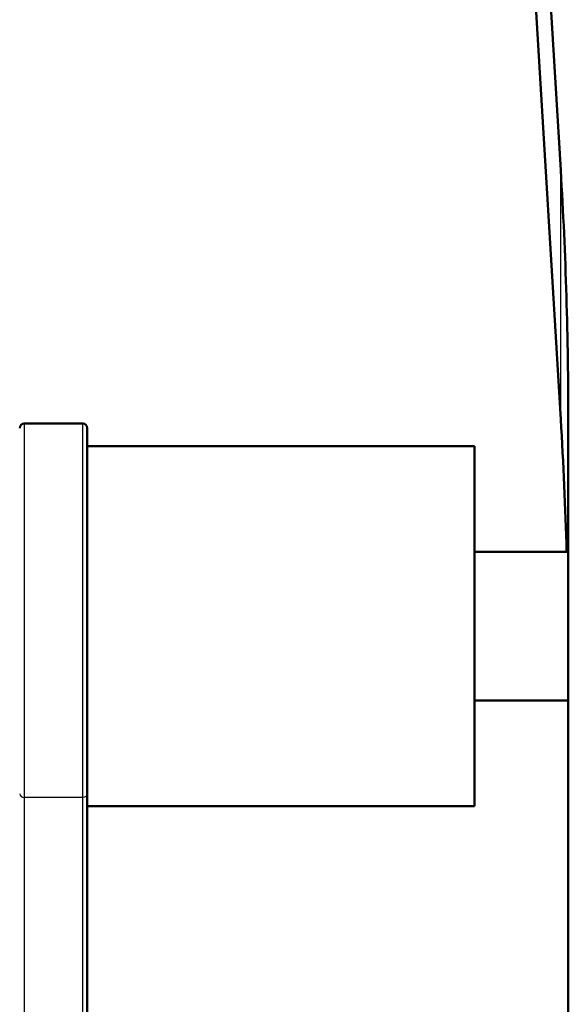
# Model space of a CAD drawing. Header units: millimetres. Extents: x 70 to 1011, y -602 to 1647.
# Tile 23 of 98: x 211 to 224, y 472 to 494. Entities that reach past the tile are written whole.
import ezdxf

# ---------------------------------------------------------------- set-up
doc = ezdxf.new("R2010")
doc.units = ezdxf.units.MM
doc.header["$LTSCALE"] = 0.75
doc.layers.add('Visible', color=7, linetype='Continuous', lineweight=50)
doc.layers.add('Visible Narrow', color=7, linetype='Continuous', lineweight=25)

msp = doc.modelspace()

# ---------------------------------------------------------------- linework, layer by layer
at = {"layer": 'Visible'}
for p, q in [((223.455, 490.951, -11.638), (211.25, 693.925, -169.861)), ((223.455, 485.418, -18.736), (214.081, 641.304, -140.253)), ((212.839, 485.326, -9.45), (211.539, 485.326, -9.45)), ((223.624, 447.865, 21.948), (223.624, 485.347, -7.269)), ((221.539, 484.826, -9.45), (212.939, 484.826, -9.45)), ((223.624, 482.476, -9.45), (221.539, 482.476, -9.45)), ((223.624, 479.176, -9.45), (221.539, 479.176, -9.45)), ((212.939, 477.1, -7.111), (212.939, 463.276, -29.131)), ((221.539, 476.826, -9.45), (212.939, 476.826, -9.45))]:
    msp.add_line(p, q, dxfattribs=at)
at = {"layer": 'Visible', "extrusion": (-8.34803e-14, 0.614798, 0.788685)}
msp.add_arc((-73.624, -387.255, 292.657), 150, 180, 182.71529, dxfattribs=at)
at = {"layer": 'Visible', "extrusion": (-7.52629e-13, 0.614798, 0.788685)}
msp.add_arc((-73.624, -387.255, 283.657), 150, 181.28964, 182.71529, dxfattribs=at)
at = {"layer": 'Visible', "extrusion": (0, 0, -1)}
for centre, start, end in [((-211.539, 485.226, 9.45), 0, 90), ((-212.839, 485.226, 9.45), 90, 180)]:
    msp.add_arc(centre, 0.1, start, end, dxfattribs=at)
at = {"layer": 'Visible', "extrusion": (1, 5.96276e-31, 2.62571e-16)}
msp.add_arc((480.826, -9.45, 212.939), 4.4, 360, 147.8797, dxfattribs=at)
at = {"layer": 'Visible', "extrusion": (1, 0, 0)}
msp.add_arc((480.826, -9.45, 221.539), 4, 360, 180, dxfattribs=at)
at = {"layer": 'Visible Narrow'}
for p, q in [((223.455, 485.418, -18.736), (223.455, 490.951, -11.638)), ((212.839, 477.015, -7.058), (211.539, 477.015, -7.058)), ((211.539, 477.015, -7.058), (211.539, 463.191, -29.078)), ((212.839, 463.191, -29.078), (212.839, 477.015, -7.058))]:
    msp.add_line(p, q, dxfattribs=at)
at = {"layer": 'Visible Narrow', "extrusion": (1, -1.33016e-30, 2.56736e-16)}
msp.add_arc((480.826, -9.45, 211.539), 4.5, 0, 147.8797, dxfattribs=at)
at = {"layer": 'Visible Narrow', "extrusion": (-1, -2.12035e-16, -3.37746e-16)}
msp.add_arc((-480.826, -9.45, -212.839), 4.5, 32.1203, 180, dxfattribs=at)
at = {"layer": 'Visible Narrow', "extrusion": (7.42825e-13, 0.531699, 0.846933)}
msp.add_arc((-211.539, -407.852, 247.651), 0.1, 0, 90, dxfattribs=at)
at = {"layer": 'Visible Narrow', "extrusion": (7.42825e-13, -0.531699, -0.846933)}
msp.add_arc((212.839, -407.852, -247.651), 0.1, 0, 90, dxfattribs=at)

doc.saveas('drawing.dxf')
